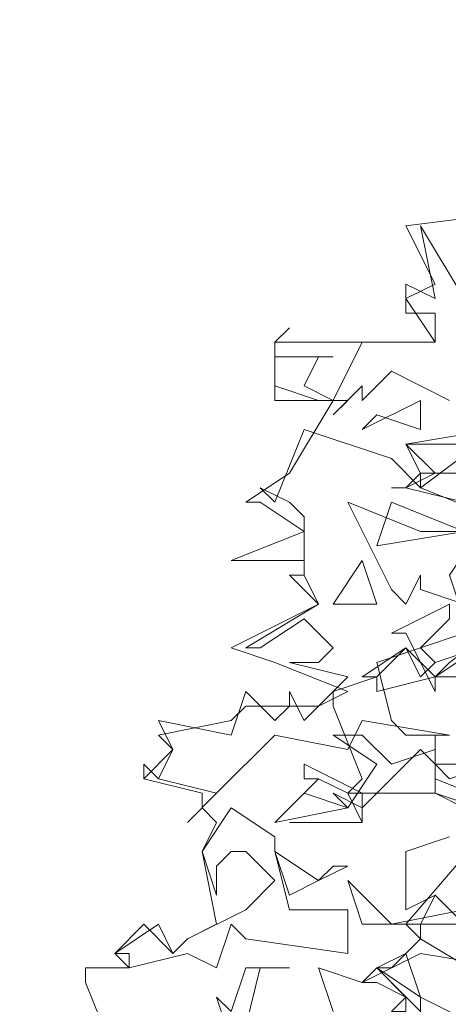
# Model space of a CAD drawing. Header units: millimetres. Extents: x 4234 to 4704, y 1542 to 2004.
# Tile 99 of 256: x 4383.72 to 4386.64, y 1728.37 to 1735.1. Entities that reach past the tile are written whole.
import ezdxf

# ---------------------------------------------------------------- set-up
doc = ezdxf.new("R2010")
doc.units = ezdxf.units.MM
doc.linetypes.add('DASHED', pattern=[19.05, 12.7, -6.35])
doc.layers.add('BOD', color=40, linetype='Continuous')
doc.layers.add('DIMENSIONS', color=7, linetype='Continuous')
pattern_1 = [(90, (3399.144, -158.445), (-8.980256, 8.980256), [2.38125, -15.57926]), (45, (3399.144, -158.445), (-8.980256, 8.980256), [2.38125, -10.31875]), (135, (3399.144, -158.445), (-8.980256, -8.980256), [2.38125, -10.31875])]

# ---------------------------------------------------------------- blocks, each defined once
blk = doc.blocks.new('A$Cf9015526')
at = {"color": 116, "lineweight": 0, "true_color": 0x136734}
for points in [[(0.5108, 1.71), (0.4441, 1.7766), (0.4886, 1.7988), (0.5108, 1.821), (0.4886, 1.8432), (0.6218, 1.9986), (0.533, 2.0431), (0.3997, 2.0431), (0.4219, 2.0653), (0.3775, 2.1763), (0.3775, 2.1985), (0.4441, 2.2207), (0.4219, 2.2207), (0.4886, 2.2651), (0.5108, 2.2207), (0.533, 2.2429), (0.5996, 2.2651)], [(0.5774, 2.4872), (0.4886, 2.5094), (0.4664, 2.5094), (0.4886, 2.5094), (0.5108, 2.5316), (0.4886, 2.576), (0.6218, 2.5982)], [(0.0444, 1.6433), (0, 1.7544), (0, 1.7766), (0.0666, 1.7766), (0.0444, 1.7988), (0.0888, 1.8432), (0.1332, 1.7988), (0.1554, 1.821), (0.1999, 1.8432), (0.1777, 1.9542), (0.1999, 1.9986), (0.1777, 2.0209), (0.1777, 2.0431), (0.0888, 2.0653), (0.0888, 2.0875), (0.0888, 2.0653), (0.1332, 2.1097), (0.111, 2.1319), (0.2221, 2.1541), (0.2443, 2.1763), (0.3553, 2.1763), (0.3997, 2.1985), (0.2887, 2.2429), (0.2221, 2.2651), (0.3553, 2.3318), (0.3109, 2.3762), (0.3331, 2.3762), (0.3331, 2.3984), (0.2221, 2.3984), (0.3331, 2.4428), (0.2665, 2.4872), (0.2443, 2.4872), (0.3109, 2.5316), (0.3775, 2.6427), (0.2887, 2.6427), (0.2887, 2.7315), (0.533, 2.7315), (0.4886, 2.7981), (0.533, 2.8203), (0.4886, 2.9091), (0.6662, 2.9314)], [(0.5774, 2.4872), (0.4886, 2.5094), (0.4664, 2.5094), (0.4886, 2.5094), (0.533, 2.5316), (0.4886, 2.576), (0.5996, 2.576)], [(0.5552, 2.6427), (0.4664, 2.6871), (0.4219, 2.6427), (0.4219, 2.6649), (0.3775, 2.6205), (0.3997, 2.6427), (0.3553, 2.6427), (0.2887, 2.6649), (0.2887, 2.7315), (0.3109, 2.7537), (0.2887, 2.7315), (0.2887, 2.7093), (0.3775, 2.7093), (0.3553, 2.7093), (0.3331, 2.6649), (0.3775, 2.6427), (0.4219, 2.7315), (0.533, 2.7315), (0.533, 2.7537), (0.533, 2.7759), (0.4886, 2.7759), (0.4886, 2.8203), (0.533, 2.7981), (0.5108, 2.9091), (0.5774, 2.7981)], [(0.6884, 2.5316), (0.5108, 2.5316), (0.5108, 2.5094), (0.6218, 2.465)], [(0.5774, 2.4428), (0.5108, 2.4428), (0.3997, 2.4872), (0.4664, 2.354), (0.4886, 2.3318), (0.5108, 2.3762), (0.5108, 2.354), (0.5774, 2.3318)], [(0.5774, 2.2873), (0.4441, 2.2429), (0.4664, 2.1541), (0.4886, 2.1319), (0.5552, 2.1319)], [(0.5552, 2.1319), (0.4219, 2.1541), (0.3997, 2.1097), (0.2887, 2.1319), (0.1999, 2.0431), (0.1554, 1.9986), (0.1999, 2.0431), (0.111, 2.0653), (0.0888, 2.0875), (0.111, 2.0653), (0.1332, 2.1097), (0.111, 2.1541), (0.2221, 2.1319), (0.2443, 2.1985), (0.2887, 2.1541), (0.3109, 2.1763), (0.3109, 2.1985), (0.3331, 2.1541), (0.3997, 2.2207), (0.3109, 2.2429), (0.3553, 2.2429), (0.3775, 2.2651), (0.3331, 2.3095), (0.2665, 2.2651), (0.2443, 2.2651), (0.3553, 2.3318), (0.3331, 2.3762), (0.3331, 2.3984), (0.3331, 2.465), (0.3109, 2.4872), (0.2665, 2.5094), (0.2887, 2.4872), (0.3331, 2.5982), (0.4664, 2.5538), (0.5108, 2.5094), (0.5996, 2.576)], [(0.6662, 1.9986), (0.533, 2.0431), (0.533, 2.0875), (0.5108, 2.1097), (0.4219, 2.0209), (0.3775, 2.0431), (0.3997, 2.0209), (0.4441, 2.0875), (0.3775, 2.1319), (0.4219, 2.1319), (0.4664, 2.0875), (0.533, 2.1097), (0.533, 2.1319), (0.533, 2.0653), (0.644, 2.0209)], [(0.3775, 1.71), (0.3553, 1.7766), (0.4219, 1.7544), (0.5108, 1.7988), (0.644, 1.7766)], [(0.5774, 1.8432), (0.533, 1.8876), (0.4886, 1.8654), (0.4886, 1.9542), (0.5552, 1.9764)], [(0.3109, 1.9986), (0.4219, 1.9986), (0.3109, 1.9986)], [(0.5108, 1.6877), (0.5108, 1.7322), (0.4441, 1.7766), (0.4664, 1.7766), (0.4886, 1.7988), (0.5108, 1.7322), (0.644, 1.6655)]]:
    blk.add_lwpolyline(points, dxfattribs=at)
for points in [[(0.4441, 2.6205), (0.4219, 2.5982), (0.5108, 2.6427), (0.5108, 2.5982)], [(0.4441, 2.4206), (0.4664, 2.4872), (0.5774, 2.4428)], [(0.6662, 2.3984), (0.7106, 2.2873), (0.7773, 2.2873), (0.7773, 2.2207), (0.644, 2.2429), (0.6218, 2.2651), (0.5774, 2.2207), (0.533, 2.2207), (0.4441, 2.1985), (0.4441, 2.2207), (0.4886, 2.2651), (0.533, 2.2207), (0.5552, 2.2429), (0.644, 2.3095), (0.6662, 2.3318), (0.644, 2.3762), (0.5996, 2.3762), (0.5774, 2.354), (0.5774, 2.3095), (0.5552, 2.3762), (0.5996, 2.4428)], [(0.3775, 2.3318), (0.4219, 2.3984), (0.4441, 2.3318)], [(0.5108, 2.2651), (0.533, 2.2429), (0.5996, 2.2651), (0.533, 2.2207), (0.533, 2.1985), (0.4886, 2.2873), (0.4664, 2.2873), (0.5552, 2.3318), (0.5552, 2.3095)], [(0.4219, 1.9986), (0.3997, 2.0431), (0.3553, 2.0653), (0.3331, 2.0653), (0.3331, 2.0875), (0.4219, 2.0431)], [(0.5552, 2.0653), (0.533, 2.0875), (0.6218, 2.0875)], [(0.3997, 2.0209), (0.2887, 1.9986), (0.3553, 2.0653), (0.3331, 2.0431)], [(0.2887, 1.9542), (0.3109, 1.8654), (0.3997, 1.8654), (0.3997, 1.7988), (0.2443, 1.821), (0.2221, 1.8432), (0.1999, 1.7766), (0.1554, 1.7988), (0.0666, 1.7766), (0.0666, 1.7988), (0.0444, 1.7988), (0.111, 1.8432), (0.1332, 1.7988), (0.1554, 1.821), (0.2443, 1.8654), (0.2887, 1.9098), (0.2443, 1.9542), (0.2221, 1.9542), (0.1999, 1.932), (0.1999, 1.8876), (0.1777, 1.9542), (0.2221, 2.0209), (0.2887, 1.9764)], [(0.3775, 1.932), (0.3997, 1.932), (0.3553, 1.9098), (0.3109, 1.8876), (0.2887, 1.9542), (0.3553, 1.9098)], [(0.5774, 1.8654), (0.5996, 1.8654), (0.5996, 1.8432), (0.4219, 1.8432), (0.3997, 1.9098), (0.4664, 1.8432)], [(0.5996, 1.7988), (0.6218, 1.7544), (0.5108, 1.821), (0.5108, 1.8432), (0.533, 1.8876), (0.5996, 1.821), (0.644, 1.821), (0.6662, 1.8654), (0.7106, 1.8654), (0.7328, 1.9098), (0.6884, 1.8432)], [(0.2665, 1.7766), (0.2443, 1.6877), (0.2443, 1.6655), (0.2221, 1.6655), (0.1999, 1.7322), (0.2221, 1.71), (0.2443, 1.7766), (0.3109, 1.7766)], [(0.4886, 1.71), (0.4664, 1.71), (0.4886, 1.7322), (0.4441, 1.7544), (0.4219, 1.7544), (0.4441, 1.7766), (0.4886, 1.7322)]]:
    blk.add_lwpolyline(points, close=True, dxfattribs=at)

msp = doc.modelspace()

# ---------------------------------------------------------------- hatches: boundary and pattern name
at = {"layer": 'DIMENSIONS'}
h = msp.add_hatch(dxfattribs=at)
h.set_pattern_fill('GRASS', color=256, scale=0.5)
h.set_pattern_definition(pattern_1)
h.paths.add_polyline_path([(4417.6425, 1844.3253), (4423.2951, 1838.2514), (4434.9969, 1847.6295), (4469.633, 1855.411), (4513.1489, 1877.6572), (4531.9103, 1892.8657), (4546.8873, 1910.4574), (4556.576, 1922.7476), (4577.553, 1933.381), (4592.7448, 1936.6466), (4614.9867, 1937.2699), (4624.0253, 1937.2699), (4633.3522, 1938.7107), (4636.3977, 1940.2306), (4631.8428, 1952.3869, 0.161807)])
h.paths.add_polyline_path([(4631.8428, 1952.3869), (4629.8752, 1957.6381), (4629.4018, 1957.3619), (4621.324, 1958.355), (4615.8552, 1959.6126), (4597.3065, 1970.6836), (4571.5628, 1964.4359), (4571.5628, 1952.3502), (4556.6565, 1951.2934), (4533.2051, 1949.7013), (4514.0135, 1931.7588), (4500.0937, 1928.3885), (4467.5142, 1910.2651), (4457.6487, 1889.7679), (4440.0951, 1876.8578), (4418.6103, 1858.4577), (4410.1637, 1852.3615), (4417.6425, 1844.3253, -0.161807)])
h.paths.add_polyline_path([(4548.0789, 1916.6002), (4552.8565, 1929.9377), (4546.693, 1932.1455), (4541.9153, 1918.808)], flags=24)
h.paths.add_polyline_path([(4503.0556, 1883.2742), (4507.8332, 1896.6117), (4501.6696, 1898.8196), (4496.892, 1885.482)], flags=24)
h.paths.add_polyline_path([(4451.7368, 1857.409), (4456.5145, 1870.7465), (4450.3509, 1872.9544), (4445.5733, 1859.6168)], flags=24)
h.paths.add_polyline_path([(4412.9931, 1854.3366), (4417.0765, 1849.9489), (4419.3393, 1852.0547), (4415.2559, 1856.4424)], flags=24)
h.paths.add_polyline_path([(4596.3471, 1950.1809), (4601.1248, 1963.5184), (4594.9612, 1965.7262), (4590.1836, 1952.3887)], flags=24)
h.paths.add_polyline_path([(4509.7992, 1914.4402), (4520.7716, 1919.9756), (4517.1217, 1927.2104), (4506.1494, 1921.675)], flags=24)
h.paths.add_polyline_path([(4321.6553, 1898.427), (4326.0339, 1896.392), (4327.3367, 1899.1951), (4322.958, 1901.2301)], flags=9)
h.paths.add_polyline_path([(4333.4365, 1891.9961), (4338.2762, 1888.46), (4340.0997, 1890.9559), (4335.26, 1894.492)], flags=9)
h.paths.add_polyline_path([(4351.1951, 1875.6427), (4355.5215, 1871.4944), (4357.6608, 1873.7255), (4353.3344, 1877.8738)], flags=9)
h.paths.add_polyline_path([(4373.9221, 1853.7811), (4378.2721, 1849.6575), (4380.3986, 1851.9008), (4376.0487, 1856.0244)], flags=9)
h.paths.add_polyline_path([(4389.205, 1846.109), (4392.5459, 1849.595), (4390.3143, 1851.7338), (4386.9734, 1848.2478)], flags=9)
h.paths.add_polyline_path([(4407.9742, 1825.8927), (4411.6376, 1829.0381), (4409.6239, 1831.3833), (4405.9606, 1828.2379)], flags=9)
h.paths.add_polyline_path([(4405.6972, 1823.1876), (4408.8355, 1819.5181), (4411.1846, 1821.5272), (4408.0463, 1825.1967)], flags=9)
h.paths.add_polyline_path([(4412.0765, 1813.536), (4414.8574, 1808.2263), (4417.5956, 1809.6604), (4414.8147, 1814.9701)], flags=9)
h.paths.add_polyline_path([(4306.0633, 1735.5308), (4308.3702, 1742.3082), (4305.4441, 1743.3042), (4303.1371, 1736.5268)], flags=9)
h.paths.add_polyline_path([(4289.1237, 1902.077), (4295.0617, 1902.8939), (4294.6404, 1905.9561), (4288.7025, 1905.1392)], flags=9)
h.paths.add_polyline_path([(4305.67, 1902.4686), (4311.5251, 1901.1867), (4312.1862, 1904.2062), (4306.331, 1905.4882)], flags=9)
h.paths.add_polyline_path([(4434.2122, 1813.2206), (4438.5999, 1817.304), (4436.4941, 1819.5668), (4432.1063, 1815.4834)], flags=9)
h.paths.add_polyline_path([(4381.102, 1865.7275), (4385.1854, 1861.3397), (4387.4482, 1863.4456), (4383.3648, 1867.8333)], flags=9)
h.paths.add_polyline_path([(4421.9781, 1821.8049), (4426.0615, 1817.4172), (4428.3243, 1819.523), (4424.2409, 1823.9108)], flags=9)
h.paths.add_polyline_path([(4410.3951, 1823.868), (4413.9297, 1827.1574), (4411.8239, 1829.4202), (4408.2893, 1826.1308)], flags=9)
h.paths.add_polyline_path([(4387.3909, 1817.4858), (4392.1686, 1830.8233), (4386.005, 1833.0311), (4381.2274, 1819.6936)], flags=9)
h.paths.add_polyline_path([(4347.9726, 1750.0597), (4352.7503, 1763.3972), (4346.5867, 1765.6051), (4341.8091, 1752.2675)], flags=9)
h.paths.add_polyline_path([(4341.4321, 1678.3148), (4346.2097, 1691.6523), (4340.0462, 1693.8601), (4335.2686, 1680.5226)], flags=9)
h.paths.add_polyline_path([(4323.3673, 1583.7016), (4328.1449, 1597.0392), (4321.9814, 1599.247), (4317.2037, 1585.9095)], flags=9)
h.paths.add_polyline_path([(4335.3652, 1700.4464), (4339.9795, 1713.3279), (4330.8251, 1716.6071), (4326.2108, 1703.7256)], flags=9)
h.paths.add_polyline_path([(4396.1792, 1839.031), (4404.6554, 1830.2107), (4406.8611, 1832.3304), (4398.3849, 1841.1506)], flags=9)
h.paths.add_polyline_path([(4396.4333, 1860.2956), (4402.6288, 1853.7761), (4403.7122, 1854.8057), (4397.5167, 1861.3251)], flags=9)
h.paths.add_polyline_path([(4349.0141, 1900.3774), (4363.5849, 1891.1608), (4365.102, 1893.5592), (4350.5312, 1902.7758)], flags=9)
h.paths.add_polyline_path([(4438.6658, 1769.7519), (4437.6109, 1764.1146), (4441.3279, 1763.4191), (4442.3828, 1769.0563)], flags=9)
h.paths.add_polyline_path([(4432.3393, 1775.0815), (4431.5916, 1769.3953), (4435.3409, 1768.9023), (4436.0886, 1774.5885)], flags=9)
h.paths.add_polyline_path([(4446.5759, 1765.0098), (4445.4726, 1759.3818), (4449.1836, 1758.6543), (4450.2868, 1764.2824)], flags=9)
h.paths.add_polyline_path([(4333.2801, 1902.1363), (4338.0795, 1900.1576), (4339.5209, 1903.6536), (4334.7215, 1905.6324)], flags=9)
h.paths.add_polyline_path([(4335.5168, 1907.037), (4340.8576, 1904.9473), (4342.2355, 1908.4689), (4336.8946, 1910.5586)], flags=9)
h.paths.add_polyline_path([(4338.3128, 1912.555), (4343.7532, 1910.7401), (4344.9499, 1914.3274), (4339.5095, 1916.1422)], flags=9)
h.paths.add_polyline_path([(4390.5848, 1863.0102), (4393.6134, 1859.8177), (4396.592, 1862.6434), (4393.5633, 1865.8359)], flags=9)
h.paths.add_polyline_path([(4431.1188, 1819.2282), (4434.1502, 1816.0327), (4437.1288, 1818.8584), (4434.0973, 1822.0539)], flags=9)
h.paths.add_polyline_path([(4421.1353, 1830.1653), (4424.1639, 1826.9728), (4427.1425, 1829.7985), (4424.1138, 1832.991)], flags=9)
h.paths.add_polyline_path([(4410.884, 1841.2141), (4413.9127, 1838.0216), (4416.8913, 1840.8473), (4413.8626, 1844.0398)], flags=9)
h.paths.add_polyline_path([(4400.5883, 1852.1946), (4403.617, 1849.0021), (4406.5956, 1851.8278), (4403.5669, 1855.0203)], flags=9)
h.paths.add_polyline_path([(4378.8646, 1874.7618), (4381.8961, 1871.5663), (4384.8747, 1874.392), (4381.8432, 1877.5875)], flags=9)
h = msp.add_hatch(dxfattribs=at)
h.set_pattern_fill('GRASS', color=256, scale=0.5)
h.set_pattern_definition(pattern_1)
h.paths.add_polyline_path([(4408.8621, 1832.1996), (4393.7747, 1848.4713), (4381.6113, 1830.9217), (4363.6012, 1808.7018), (4358.3674, 1803.3966), (4341.8853, 1775.147), (4339.6484, 1751.0878), (4324.4915, 1725.327), (4322.615, 1687.402), (4321.4896, 1659.197), (4314.6168, 1611.7031), (4291.9238, 1588.6095), (4316.1894, 1573.3254, -0.136079)])
h.paths.add_polyline_path([(4392.7529, 1820.4059), (4397.5305, 1833.7435), (4391.367, 1835.9513), (4386.5894, 1822.6138)], flags=24)
h.paths.add_polyline_path([(4353.3346, 1752.9799), (4358.1123, 1766.3174), (4351.9487, 1768.5253), (4347.1711, 1755.1877)], flags=24)
h.paths.add_polyline_path([(4340.7272, 1703.3666), (4345.3415, 1716.2481), (4336.1871, 1719.5273), (4331.5728, 1706.6458)], flags=24)
h = msp.add_hatch(dxfattribs=at)
h.set_pattern_fill('GRASS', color=256, scale=0.5)
h.set_pattern_definition(pattern_1)
h.paths.add_polyline_path([(4310.8274, 1570.4052, -0.136079), (4403.5002, 1829.2794), (4388.4127, 1845.5512), (4376.2493, 1828.0016), (4358.2392, 1805.7816), (4353.0055, 1800.4765), (4336.5233, 1772.2268), (4334.2864, 1748.1676), (4319.1295, 1722.4069), (4317.253, 1684.4818), (4316.1276, 1656.2769), (4309.2548, 1608.7829), (4286.5618, 1585.6893)])
h.paths.add_polyline_path([(4386.9246, 1816.184), (4392.6349, 1832.1251), (4386.4713, 1834.3329), (4380.7611, 1818.3918)], flags=24)
h.paths.add_polyline_path([(4335.4543, 1700.695), (4339.9559, 1713.262), (4330.8015, 1716.5412), (4326.2998, 1703.9742)], flags=24)

# ---------------------------------------------------------------- linework, layer by layer
at = {"layer": 'DIMENSIONS', "linetype": 'DASHED', "lineweight": 5}
msp.add_arc((4823.9531, 1532.7393), 514.5063, 144.782267, 175.801743, dxfattribs=at)

# ---------------------------------------------------------------- block references
at = {"layer": 'BOD', "xscale": 4.480026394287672, "yscale": 4.480026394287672, "zscale": 4.480026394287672}
msp.add_blockref('A$Cf9015526', (4384.1654, 1720.6574, 480.9174), dxfattribs=at)

doc.saveas('drawing.dxf')
